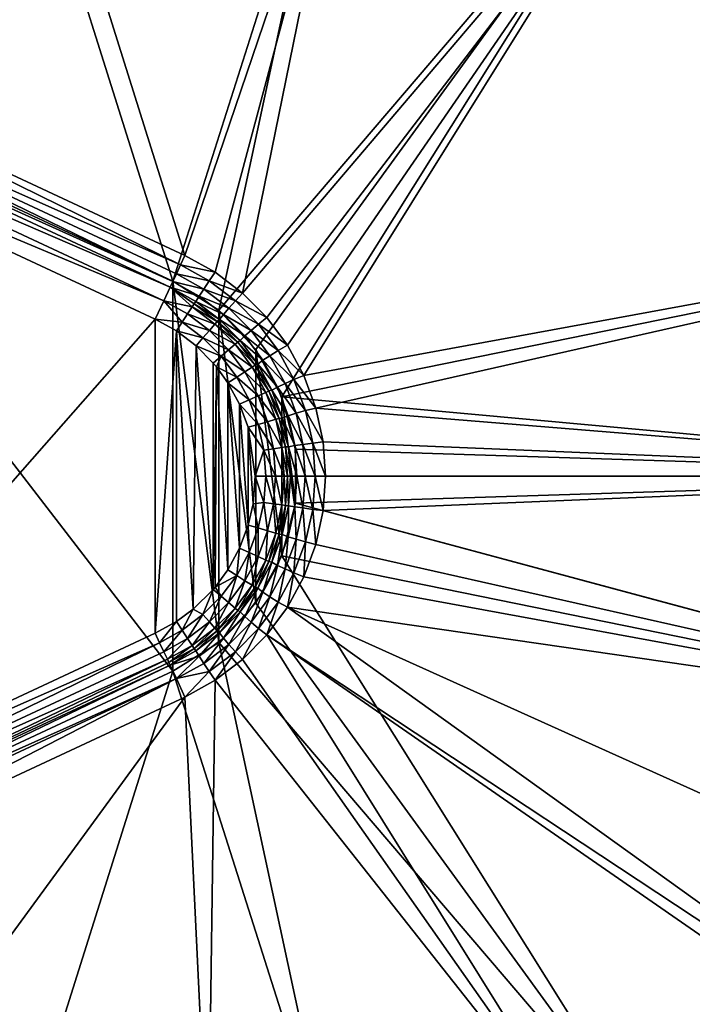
# Model space of a CAD drawing. Header units: metres. Extents: x 0 to 1200, y 0 to 700.
# Tile 24 of 51: x 725 to 890, y 220 to 462. Entities that reach past the tile are written whole.
import ezdxf

# ---------------------------------------------------------------- set-up
doc = ezdxf.new("R2010")
doc.units = ezdxf.units.M

msp = doc.modelspace()

# ---------------------------------------------------------------- linework, layer by layer
at = {"layer": 'None'}
for points in [[(647.041687, 451.826202, -353), (722.073914, 526.022461, -353), (762.398743, 398.034302, -353)], [(727.268433, 525.856018, -350), (650, 458.170349, -350), (765.357117, 404.378479, -350)], [(650, 515.545105, -350), (650, 458.170349, -350), (727.268433, 525.856018, -350)], [(722.073914, 526.022461, -353), (802.055298, 522.684998, -353), (762.398743, 398.034302, -353)], [(805.504578, 522.504639, -350), (727.268433, 525.856018, -350), (765.357117, 404.378479, -350)], [(762.398743, 398.034302, -353), (802.055298, 522.684998, -353), (773.672485, 390.928772, -353)], [(805.504578, 522.504639, -350), (765.357117, 404.378479, -350), (772.788025, 400.24881, -350)], [(779.56073, 395.110382, -350), (805.504578, 522.504639, -350), (772.788025, 400.24881, -350)], [(802.055298, 522.684998, -353), (881.951111, 517.702454, -353), (773.672485, 390.928772, -353)], [(883.657349, 517.578186, -350), (805.504578, 522.504639, -350), (779.56073, 395.110382, -350)], [(773.672485, 390.928772, -353), (881.951111, 517.702454, -353), (782.817383, 381.235718, -353)], [(785.539246, 389.066315, -350), (883.657349, 517.578186, -350), (779.56073, 395.110382, -350)], [(881.951111, 517.702454, -353), (789.255432, 369.567932, -353), (782.817383, 381.235718, -353)], [(883.657349, 517.578186, -350), (785.539246, 389.066315, -350), (790.603516, 382.237976, -350)], [(789.255432, 369.567932, -353), (881.951111, 517.702454, -353), (1001.514954, 412.834167, -353)], [(794.651855, 374.762421, -350), (883.657349, 517.578186, -350), (790.603516, 382.237976, -350)], [(1001.519348, 412.772675, -350), (883.657349, 517.578186, -350), (794.651855, 374.762421, -350)], [(881.951111, 517.702454, -353), (961.695007, 511.078766, -353), (1001.514954, 412.834167, -353)], [(883.657349, 517.578186, -350), (1001.519348, 412.772675, -350), (961.695007, 511.078766, -350)], [(650, 458.170349, -350), (647.886902, 453.638824, -351.339752), (764.263245, 402.032623, -350.34079)], [(765.357117, 404.378479, -350), (650, 458.170349, -350), (764.263245, 402.032623, -350.34079)], [(647.886902, 453.638824, -351.339752), (646.340027, 450.321503, -355), (762.368591, 397.969604, -352.92926)], [(764.263245, 402.032623, -350.34079), (647.886902, 453.638824, -351.339752), (763.243896, 399.84668, -351.339905)], [(647.886902, 453.638824, -351.339752), (762.368591, 397.969604, -352.92926), (763.243896, 399.84668, -351.339905)], [(647.041687, 451.826202, -363), (647.041687, 451.826202, -353), (762.398743, 398.034302, -363)], [(647.041687, 451.826202, -353), (762.398743, 398.034302, -353), (762.398743, 398.034302, -363)], [(647.041687, 248.173798, -363), (647.041687, 451.826202, -363), (762.398743, 301.965698, -363)], [(647.041687, 451.826202, -363), (762.398743, 398.034302, -363), (762.398743, 301.965698, -363)], [(761.697144, 396.529602, -355), (646.340027, 450.321503, -355), (644.793152, 447.004181, -358.660248)], [(646.340027, 450.321503, -355), (761.697144, 396.529602, -355), (762.368591, 397.969604, -352.92926)], [(760.150208, 393.21228, -358.660248), (644.793152, 447.004181, -358.660248), (642.680054, 442.472656, -360)], [(760.150208, 393.21228, -358.660248), (761.697144, 396.529602, -355), (644.793152, 447.004181, -358.660248)], [(758.037109, 388.680756, -360), (760.150208, 393.21228, -358.660248), (642.680054, 442.472656, -360)], [(642.680054, 442.472656, -360), (642.680054, 257.527344, -360), (758.037109, 388.680756, -360)], [(1001.514954, 412.834167, -353), (1002.934387, 350, -353), (789.255432, 369.567932, -353)], [(797.602966, 366.789734, -350), (1001.519348, 412.772675, -350), (794.651855, 374.762421, -350)], [(1002.939575, 350, -350), (1001.519348, 412.772675, -350), (797.602966, 366.789734, -350)], [(772.788025, 400.24881, -350), (765.357117, 404.378479, -350), (764.263245, 402.032623, -350.34079)], [(764.263245, 402.032623, -350.34079), (763.243896, 399.84668, -351.339905), (771.331055, 398.104401, -350.34079)], [(771.331055, 398.104401, -350.34079), (772.788025, 400.24881, -350), (764.263245, 402.032623, -350.34079)], [(779.56073, 395.110382, -350), (772.788025, 400.24881, -350), (771.331055, 398.104401, -350.34079)], [(762.368591, 397.969604, -352.92926), (761.697144, 396.529602, -355), (768.884583, 394.348114, -352.92926)], [(763.243896, 399.84668, -351.339905), (762.368591, 397.969604, -352.92926), (770.014832, 396.083496, -351.339905)], [(762.368591, 397.969604, -352.92926), (768.884583, 394.348114, -352.92926), (770.014832, 396.083496, -351.339905)], [(762.398743, 398.034302, -353), (773.672485, 390.928772, -353), (762.398743, 398.034302, -363)], [(773.672485, 390.928772, -353), (773.672485, 390.928772, -363), (762.398743, 398.034302, -363)], [(762.398743, 301.965698, -363), (762.398743, 398.034302, -363), (773.672485, 309.071228, -363)], [(762.398743, 398.034302, -363), (773.672485, 390.928772, -363), (773.672485, 309.071228, -363)], [(763.243896, 399.84668, -351.339905), (770.014832, 396.083496, -351.339905), (771.331055, 398.104401, -350.34079)], [(771.331055, 398.104401, -350.34079), (770.014832, 396.083496, -351.339905), (777.792603, 393.21817, -350.34079)], [(777.792603, 393.21817, -350.34079), (779.56073, 395.110382, -350), (771.331055, 398.104401, -350.34079)], [(760.150208, 393.21228, -358.660248), (767.149963, 391.68515, -357.071198), (761.697144, 396.529602, -355)], [(761.697144, 396.529602, -355), (768.055298, 392.995789, -355), (768.884583, 394.348114, -352.92926)], [(767.149963, 391.68515, -357.071198), (767.620911, 392.408325, -356.086609), (761.697144, 396.529602, -355)], [(761.697144, 396.529602, -355), (767.620911, 392.408325, -356.086609), (768.055298, 392.995789, -355)], [(770.014832, 396.083496, -351.339905), (768.884583, 394.348114, -352.92926), (776.204895, 391.402527, -351.339905)], [(770.014832, 396.083496, -351.339905), (776.204895, 391.402527, -351.339905), (777.792603, 393.21817, -350.34079)], [(760.150208, 393.21228, -358.660248), (758.037109, 388.680756, -360), (764.703552, 387.928589, -359.659363)], [(764.703552, 387.928589, -359.659363), (766.019714, 389.949615, -358.6604), (760.150208, 393.21228, -358.660248)], [(766.019714, 389.949615, -358.6604), (767.149963, 391.68515, -357.071198), (760.150208, 393.21228, -358.660248)], [(767.620911, 392.408325, -356.086609), (773.850464, 388.599152, -355), (768.055298, 392.995789, -355)], [(768.884583, 394.348114, -352.92926), (768.055298, 392.995789, -355), (774.841492, 389.843414, -352.92926)], [(768.055298, 392.995789, -355), (773.850464, 388.599152, -355), (774.841492, 389.843414, -352.92926)], [(768.884583, 394.348114, -352.92926), (774.841492, 389.843414, -352.92926), (776.204895, 391.402527, -351.339905)], [(777.792603, 393.21817, -350.34079), (776.204895, 391.402527, -351.339905), (783.496033, 387.481598, -350.34079)], [(785.539246, 389.066315, -350), (779.56073, 395.110382, -350), (777.792603, 393.21817, -350.34079)], [(783.496033, 387.481598, -350.34079), (785.539246, 389.066315, -350), (777.792603, 393.21817, -350.34079)], [(772.749084, 387.450897, -357.071198), (767.149963, 391.68515, -357.071198), (766.019714, 389.949615, -358.6604)], [(773.317139, 388.100647, -356.086609), (767.620911, 392.408325, -356.086609), (767.149963, 391.68515, -357.071198)], [(772.749084, 387.450897, -357.071198), (773.317139, 388.100647, -356.086609), (767.149963, 391.68515, -357.071198)], [(773.317139, 388.100647, -356.086609), (773.850464, 388.599152, -355), (767.620911, 392.408325, -356.086609)], [(773.672485, 390.928772, -353), (782.817383, 381.235718, -353), (773.672485, 390.928772, -363)], [(782.817383, 381.235718, -353), (782.817383, 381.235718, -363), (773.672485, 390.928772, -363)], [(773.672485, 309.071228, -363), (773.672485, 390.928772, -363), (782.817383, 318.764282, -363)], [(773.672485, 390.928772, -363), (782.817383, 381.235718, -363), (782.817383, 318.764282, -363)], [(776.204895, 391.402527, -351.339905), (774.841492, 389.843414, -352.92926), (781.668762, 385.906952, -351.339905)], [(776.204895, 391.402527, -351.339905), (781.668762, 385.906952, -351.339905), (783.496033, 387.481598, -350.34079)], [(642.680054, 257.527344, -360), (758.037109, 311.319244, -360), (758.037109, 388.680756, -360)], [(758.037109, 388.680756, -360), (763.292847, 385.762878, -360), (764.703552, 387.928589, -359.659363)], [(758.037109, 388.680756, -360), (758.037109, 311.319244, -360), (763.292847, 385.762878, -360)], [(771.385742, 385.891571, -358.660431), (766.019714, 389.949615, -358.6604), (764.703552, 387.928589, -359.659363)], [(771.385742, 385.891571, -358.660431), (772.749084, 387.450897, -357.071198), (766.019714, 389.949615, -358.6604)], [(778.345276, 383.043243, -356.086548), (773.317139, 388.100647, -356.086609), (772.749084, 387.450897, -357.071198)], [(778.966187, 383.427551, -355), (773.850464, 388.599152, -355), (773.317139, 388.100647, -356.086609)], [(778.345276, 383.043243, -356.086548), (778.966187, 383.427551, -355), (773.317139, 388.100647, -356.086609)], [(774.841492, 389.843414, -352.92926), (773.850464, 388.599152, -355), (780.099609, 384.55481, -352.92926)], [(773.850464, 388.599152, -355), (778.966187, 383.427551, -355), (780.099609, 384.55481, -352.92926)], [(774.841492, 389.843414, -352.92926), (780.099609, 384.55481, -352.92926), (781.668762, 385.906952, -351.339905)], [(790.603516, 382.237976, -350), (785.539246, 389.066315, -350), (783.496033, 387.481598, -350.34079)], [(758.037109, 311.319244, -360), (763.292786, 314.237152, -360), (763.292847, 385.762878, -360)], [(763.292847, 385.762878, -360), (763.292786, 314.237152, -360), (767.419739, 317.294434, -360)], [(764.703552, 387.928589, -359.659363), (763.292847, 385.762878, -360), (769.798157, 384.075745, -359.659393)], [(763.292847, 385.762878, -360), (768.094238, 382.127533, -360), (769.798157, 384.075745, -359.659393)], [(763.292847, 385.762878, -360), (767.419739, 317.294434, -360), (768.094238, 382.127533, -360)], [(769.798157, 384.075745, -359.659393), (771.385742, 385.891571, -358.660431), (764.703552, 387.928589, -359.659363)], [(776.122498, 381.127533, -358.660309), (771.385742, 385.891571, -358.660431), (769.798157, 384.075745, -359.659393)], [(777.691528, 382.479767, -357.071106), (772.749084, 387.450897, -357.071198), (771.385742, 385.891571, -358.660431)], [(776.122498, 381.127533, -358.660309), (777.691528, 382.479767, -357.071106), (771.385742, 385.891571, -358.660431)], [(777.691528, 382.479767, -357.071106), (778.345276, 383.043243, -356.086548), (772.749084, 387.450897, -357.071198)], [(781.668762, 385.906952, -351.339905), (780.099609, 384.55481, -352.92926), (786.302002, 379.683807, -351.339905)], [(783.496033, 387.481598, -350.34079), (781.668762, 385.906952, -351.339905), (788.33252, 380.985565, -350.34079)], [(781.668762, 385.906952, -351.339905), (786.302002, 379.683807, -351.339905), (788.33252, 380.985565, -350.34079)], [(788.33252, 380.985565, -350.34079), (790.603516, 382.237976, -350), (783.496033, 387.481598, -350.34079)], [(769.798157, 384.075745, -359.659393), (768.094238, 382.127533, -360), (774.295349, 379.552856, -359.659302)], [(774.295349, 379.552856, -359.659302), (776.122498, 381.127533, -358.660309), (769.798157, 384.075745, -359.659393)], [(783.299133, 377.584564, -355), (778.966187, 383.427551, -355), (778.345276, 383.043243, -356.086548)], [(780.099609, 384.55481, -352.92926), (778.966187, 383.427551, -355), (784.558411, 378.56601, -352.92926)], [(778.966187, 383.427551, -355), (783.299133, 377.584564, -355), (784.558411, 378.56601, -352.92926)], [(780.099609, 384.55481, -352.92926), (784.558411, 378.56601, -352.92926), (786.302002, 379.683807, -351.339905)], [(767.419739, 317.294434, -360), (772.331177, 322.139069, -360), (768.094238, 382.127533, -360)], [(768.094238, 382.127533, -360), (772.331116, 377.860809, -360), (774.295349, 379.552856, -359.659302)], [(768.094238, 382.127533, -360), (772.331177, 322.139069, -360), (772.331116, 377.860809, -360)], [(780.139282, 375.732849, -358.660156), (776.122498, 381.127533, -358.660309), (774.295349, 379.552856, -359.659302)], [(781.882751, 376.850525, -357.070984), (777.691528, 382.479767, -357.071106), (776.122498, 381.127533, -358.660309)], [(780.139282, 375.732849, -358.660156), (781.882751, 376.850525, -357.070984), (776.122498, 381.127533, -358.660309)], [(782.609192, 377.316223, -356.086487), (778.345276, 383.043243, -356.086548), (777.691528, 382.479767, -357.071106)], [(781.882751, 376.850525, -357.070984), (782.609192, 377.316223, -356.086487), (777.691528, 382.479767, -357.071106)], [(782.609192, 377.316223, -356.086487), (783.299133, 377.584564, -355), (778.345276, 383.043243, -356.086548)], [(782.817383, 381.235718, -353), (789.255432, 369.567932, -353), (782.817383, 381.235718, -363)], [(789.255432, 369.567932, -353), (789.255432, 369.567932, -363), (782.817383, 381.235718, -363)], [(782.817383, 318.764282, -363), (782.817383, 381.235718, -363), (789.255432, 330.432068, -363)], [(782.817383, 381.235718, -363), (789.255432, 369.567932, -363), (789.255432, 330.432068, -363)], [(788.33252, 380.985565, -350.34079), (786.302002, 379.683807, -351.339905), (792.209412, 373.829437, -350.34079)], [(794.651855, 374.762421, -350), (790.603516, 382.237976, -350), (788.33252, 380.985565, -350.34079)], [(792.209412, 373.829437, -350.34079), (794.651855, 374.762421, -350), (788.33252, 380.985565, -350.34079)], [(774.295349, 379.552856, -359.659302), (772.331116, 377.860809, -360), (773.100525, 376.942474, -360)], [(774.295349, 379.552856, -359.659302), (773.100525, 376.942474, -360), (778.108948, 374.431274, -359.65918)], [(778.108948, 374.431274, -359.65918), (780.139282, 375.732849, -358.660156), (774.295349, 379.552856, -359.659302)], [(784.558411, 378.56601, -352.92926), (783.299133, 377.584564, -355), (788.132629, 371.968689, -352.92926)], [(786.302002, 379.683807, -351.339905), (784.558411, 378.56601, -352.92926), (790.016052, 372.828339, -351.339905)], [(784.558411, 378.56601, -352.92926), (788.132629, 371.968689, -352.92926), (790.016052, 372.828339, -351.339905)], [(786.302002, 379.683807, -351.339905), (790.016052, 372.828339, -351.339905), (792.209412, 373.829437, -350.34079)], [(772.331177, 322.139069, -360), (773.100525, 376.942474, -360), (772.331116, 377.860809, -360)], [(772.331177, 322.139069, -360), (772.806091, 322.699768, -360), (773.100525, 376.942474, -360)], [(772.806091, 322.699768, -360), (775.929932, 326.965698, -360), (773.100525, 376.942474, -360)], [(773.100525, 376.942474, -360), (775.929993, 373.034302, -360), (778.108948, 374.431274, -359.65918)], [(773.100525, 376.942474, -360), (775.929932, 326.965698, -360), (775.929993, 373.034302, -360)], [(785.242432, 370.649353, -357.070953), (781.882751, 376.850525, -357.070984), (780.139282, 375.732849, -358.660156)], [(786.027161, 371.007446, -356.086456), (782.609192, 377.316223, -356.086487), (781.882751, 376.850525, -357.070984)], [(785.242432, 370.649353, -357.070953), (786.027161, 371.007446, -356.086456), (781.882751, 376.850525, -357.070984)], [(786.763428, 371.188263, -355), (783.299133, 377.584564, -355), (782.609192, 377.316223, -356.086487)], [(786.027161, 371.007446, -356.086456), (786.763428, 371.188263, -355), (782.609192, 377.316223, -356.086487)], [(783.299133, 377.584564, -355), (786.763428, 371.188263, -355), (788.132629, 371.968689, -352.92926)], [(778.108948, 374.431274, -359.65918), (775.929993, 373.034302, -360), (781.165894, 368.789063, -359.659149)], [(783.359131, 369.789917, -358.660095), (780.139282, 375.732849, -358.660156), (778.108948, 374.431274, -359.65918)], [(781.165894, 368.789063, -359.659149), (783.359131, 369.789917, -358.660095), (778.108948, 374.431274, -359.65918)], [(783.359131, 369.789917, -358.660095), (785.242432, 370.649353, -357.070953), (780.139282, 375.732849, -358.660156)], [(792.209412, 373.829437, -350.34079), (790.016052, 372.828339, -351.339905), (795.057251, 366.167389, -350.34079)], [(797.602966, 366.789734, -350), (794.651855, 374.762421, -350), (792.209412, 373.829437, -350.34079)], [(795.057251, 366.167389, -350.34079), (797.602966, 366.789734, -350), (792.209412, 373.829437, -350.34079)], [(775.929932, 326.965698, -360), (778.825928, 332.278625, -360), (775.929993, 373.034302, -360)], [(775.929993, 373.034302, -360), (778.825989, 367.721405, -360), (781.165894, 368.789063, -359.659149)], [(775.929993, 373.034302, -360), (778.825928, 332.278625, -360), (778.825989, 367.721405, -360)], [(788.537842, 364.252686, -356.086487), (786.027161, 371.007446, -356.086456), (785.242432, 370.649353, -357.070953)], [(789.288452, 364.366241, -355), (786.763428, 371.188263, -355), (786.027161, 371.007446, -356.086456)], [(788.537842, 364.252686, -356.086487), (789.288452, 364.366241, -355), (786.027161, 371.007446, -356.086456)], [(788.132629, 371.968689, -352.92926), (786.763428, 371.188263, -355), (790.758057, 364.904938, -352.92926)], [(786.763428, 371.188263, -355), (789.288452, 364.366241, -355), (790.758057, 364.904938, -352.92926)], [(790.016052, 372.828339, -351.339905), (788.132629, 371.968689, -352.92926), (792.744263, 365.488159, -351.339905)], [(788.132629, 371.968689, -352.92926), (790.758057, 364.904938, -352.92926), (792.744263, 365.488159, -351.339905)], [(790.016052, 372.828339, -351.339905), (792.744263, 365.488159, -351.339905), (795.057251, 366.167389, -350.34079)], [(781.165894, 368.789063, -359.659149), (778.825989, 367.721405, -360), (783.411377, 362.747772, -359.65918)], [(785.724243, 363.426727, -358.660156), (783.359131, 369.789917, -358.660095), (781.165894, 368.789063, -359.659149)], [(783.411377, 362.747772, -359.65918), (785.724243, 363.426727, -358.660156), (781.165894, 368.789063, -359.659149)], [(787.710327, 364.009766, -357.070984), (785.242432, 370.649353, -357.070953), (783.359131, 369.789917, -358.660095)], [(785.724243, 363.426727, -358.660156), (787.710327, 364.009766, -357.070984), (783.359131, 369.789917, -358.660095)], [(787.710327, 364.009766, -357.070984), (788.537842, 364.252686, -356.086487), (785.242432, 370.649353, -357.070953)], [(789.255432, 369.567932, -353), (792.579529, 356.663055, -353), (789.255432, 369.567932, -363)], [(792.579529, 356.663055, -353), (792.579529, 356.663055, -363), (789.255432, 369.567932, -363)], [(1002.934387, 350, -353), (792.579529, 356.663055, -353), (789.255432, 369.567932, -353)], [(789.255432, 330.432068, -363), (789.255432, 369.567932, -363), (792.579529, 343.336945, -363)], [(789.255432, 369.567932, -363), (792.579529, 356.663055, -363), (792.579529, 343.336945, -363)], [(778.825928, 332.278625, -360), (780.945129, 337.958282, -360), (778.825989, 367.721405, -360)], [(778.825989, 367.721405, -360), (780.941101, 362.054993, -360), (783.411377, 362.747772, -359.65918)], [(778.825989, 367.721405, -360), (780.945129, 337.958282, -360), (780.941101, 362.054993, -360)], [(795.057251, 366.167389, -350.34079), (792.744263, 365.488159, -351.339905), (796.8125, 358.167999, -350.34079)], [(799.397705, 358.47998, -350), (797.602966, 366.789734, -350), (795.057251, 366.167389, -350.34079)], [(796.8125, 358.167999, -350.34079), (799.397705, 358.47998, -350), (795.057251, 366.167389, -350.34079)], [(799.397705, 358.47998, -350), (1002.939575, 350, -350), (797.602966, 366.789734, -350)], [(789.231323, 357.077942, -357.071045), (787.710327, 364.009766, -357.070984), (785.724243, 363.426727, -358.660156)], [(790.085266, 357.200653, -356.086517), (788.537842, 364.252686, -356.086487), (787.710327, 364.009766, -357.070984)], [(789.231323, 357.077942, -357.071045), (790.085266, 357.200653, -356.086517), (787.710327, 364.009766, -357.070984)], [(790.824158, 357.256012, -355), (789.288452, 364.366241, -355), (788.537842, 364.252686, -356.086487)], [(790.085266, 357.200653, -356.086517), (790.824158, 357.256012, -355), (788.537842, 364.252686, -356.086487)], [(790.758057, 364.904938, -352.92926), (789.288452, 364.366241, -355), (792.376221, 357.530212, -352.92926)], [(789.288452, 364.366241, -355), (790.824158, 357.256012, -355), (792.376221, 357.530212, -352.92926)], [(792.744263, 365.488159, -351.339905), (790.758057, 364.904938, -352.92926), (794.42572, 357.82486, -351.339905)], [(790.758057, 364.904938, -352.92926), (792.376221, 357.530212, -352.92926), (794.42572, 357.82486, -351.339905)], [(792.744263, 365.488159, -351.339905), (794.42572, 357.82486, -351.339905), (796.8125, 358.167999, -350.34079)], [(783.411377, 362.747772, -359.65918), (780.941101, 362.054993, -360), (784.795288, 356.440399, -359.659241)], [(780.941101, 362.054993, -360), (782.679504, 350.014679, -360), (784.795288, 356.440399, -359.659241)], [(780.945129, 337.958282, -360), (782.13385, 343.19809, -360), (780.941101, 362.054993, -360)], [(780.941101, 362.054993, -360), (782.13385, 343.19809, -360), (782.679504, 350.014679, -360)], [(787.181885, 356.783386, -358.660217), (785.724243, 363.426727, -358.660156), (783.411377, 362.747772, -359.65918)], [(784.795288, 356.440399, -359.659241), (787.181885, 356.783386, -358.660217), (783.411377, 362.747772, -359.65918)], [(787.181885, 356.783386, -358.660217), (789.231323, 357.077942, -357.071045), (785.724243, 363.426727, -358.660156)], [(784.795288, 356.440399, -359.659241), (782.679504, 350.014679, -360), (785.267639, 350, -359.659271)], [(787.679443, 349.999969, -358.660278), (787.181885, 356.783386, -358.660217), (784.795288, 356.440399, -359.659241)], [(785.267639, 350, -359.659271), (787.679443, 349.999969, -358.660278), (784.795288, 356.440399, -359.659241)], [(789.750549, 349.999969, -357.071075), (789.231323, 357.077942, -357.071045), (787.181885, 356.783386, -358.660217)], [(787.679443, 349.999969, -358.660278), (789.750549, 349.999969, -357.071075), (787.181885, 356.783386, -358.660217)], [(790.613525, 349.999969, -356.086517), (790.085266, 357.200653, -356.086517), (789.231323, 357.077942, -357.071045)], [(789.750549, 349.999969, -357.071075), (790.613525, 349.999969, -356.086517), (789.231323, 357.077942, -357.071045)], [(791.339722, 350, -355), (790.824158, 357.256012, -355), (790.085266, 357.200653, -356.086517)], [(790.613525, 349.999969, -356.086517), (791.339722, 350, -355), (790.085266, 357.200653, -356.086517)], [(792.376221, 357.530212, -352.92926), (790.824158, 357.256012, -355), (792.928589, 350, -352.92926)], [(790.824158, 357.256012, -355), (791.339722, 350, -355), (792.928589, 350, -352.92926)], [(794.42572, 357.82486, -351.339905), (792.376221, 357.530212, -352.92926), (794.999756, 350, -351.339905)], [(792.376221, 357.530212, -352.92926), (792.928589, 350, -352.92926), (794.999756, 350, -351.339905)], [(792.579529, 356.663055, -353), (792.579529, 343.336945, -353), (792.579529, 356.663055, -363)], [(792.579529, 343.336945, -353), (792.579529, 343.336945, -363), (792.579529, 356.663055, -363)], [(792.579529, 356.663055, -353), (1002.934387, 350, -353), (792.579529, 343.336945, -353)], [(796.8125, 358.167999, -350.34079), (794.42572, 357.82486, -351.339905), (797.411682, 350, -350.34079)], [(794.42572, 357.82486, -351.339905), (794.999756, 350, -351.339905), (797.411682, 350, -350.34079)], [(800, 350, -350), (799.397705, 358.47998, -350), (796.8125, 358.167999, -350.34079)], [(797.411682, 350, -350.34079), (800, 350, -350), (796.8125, 358.167999, -350.34079)], [(799.397705, 358.47998, -350), (800, 350, -350), (1002.939575, 350, -350)], [(782.13385, 343.19809, -360), (782.679504, 349.999969, -360), (782.679504, 350.014679, -360)], [(782.679504, 349.999969, -360), (782.13385, 343.19809, -360), (784.795227, 343.559601, -359.659241)], [(782.679504, 350.014679, -360), (782.679504, 349.999969, -360), (785.267639, 350, -359.659271)], [(785.267639, 350, -359.659271), (782.679504, 349.999969, -360), (784.795227, 343.559601, -359.659241)], [(784.795227, 343.559601, -359.659241), (787.181824, 343.216583, -358.660248), (785.267639, 350, -359.659271)], [(787.181824, 343.216583, -358.660248), (787.679443, 349.999969, -358.660278), (785.267639, 350, -359.659271)], [(787.181824, 343.216583, -358.660248), (789.231323, 342.922028, -357.071045), (787.679443, 349.999969, -358.660278)], [(789.231323, 342.922028, -357.071045), (789.750549, 349.999969, -357.071075), (787.679443, 349.999969, -358.660278)], [(789.231323, 342.922028, -357.071045), (790.085266, 342.799286, -356.086517), (789.750549, 349.999969, -357.071075)], [(790.085266, 342.799286, -356.086517), (790.613525, 349.999969, -356.086517), (789.750549, 349.999969, -357.071075)], [(790.085266, 342.799286, -356.086517), (790.824097, 342.744019, -355), (790.613525, 349.999969, -356.086517)], [(790.824097, 342.744019, -355), (791.339722, 350, -355), (790.613525, 349.999969, -356.086517)], [(791.339722, 350, -355), (790.824097, 342.744019, -355), (792.376221, 342.469788, -352.92926)], [(792.928589, 350, -352.92926), (791.339722, 350, -355), (792.376221, 342.469788, -352.92926)], [(792.928589, 350, -352.92926), (792.376221, 342.469788, -352.92926), (794.42572, 342.17514, -351.339905)], [(1002.934387, 350, -353), (1001.514954, 287.165833, -353), (792.579529, 343.336945, -353)], [(794.999756, 350, -351.339905), (792.928589, 350, -352.92926), (794.42572, 342.17514, -351.339905)], [(794.999756, 350, -351.339905), (794.42572, 342.17514, -351.339905), (796.8125, 341.832001, -350.34079)], [(797.411682, 350, -350.34079), (794.999756, 350, -351.339905), (796.8125, 341.832001, -350.34079)], [(796.8125, 341.832001, -350.34079), (799.397705, 341.52002, -350), (797.411682, 350, -350.34079)], [(799.397705, 341.52002, -350), (800, 350, -350), (797.411682, 350, -350.34079)], [(800, 350, -350), (799.397705, 341.52002, -350), (1002.939575, 350, -350)], [(1002.939575, 350, -350), (799.397705, 341.52002, -350), (1001.519348, 287.227325, -350)], [(782.13385, 343.19809, -360), (780.945129, 337.958282, -360), (783.411255, 337.252258, -359.65921)], [(784.795227, 343.559601, -359.659241), (782.13385, 343.19809, -360), (783.411255, 337.252258, -359.65921)], [(783.411255, 337.252258, -359.65921), (785.724121, 336.573242, -358.660187), (784.795227, 343.559601, -359.659241)], [(785.724121, 336.573242, -358.660187), (787.181824, 343.216583, -358.660248), (784.795227, 343.559601, -359.659241)], [(785.724121, 336.573242, -358.660187), (787.710266, 335.990204, -357.071014), (787.181824, 343.216583, -358.660248)], [(787.710266, 335.990204, -357.071014), (789.231323, 342.922028, -357.071045), (787.181824, 343.216583, -358.660248)], [(787.710266, 335.990204, -357.071014), (788.537842, 335.747253, -356.086487), (789.231323, 342.922028, -357.071045)], [(788.537842, 335.747253, -356.086487), (790.085266, 342.799286, -356.086517), (789.231323, 342.922028, -357.071045)], [(788.537842, 335.747253, -356.086487), (789.288513, 335.633728, -355), (790.085266, 342.799286, -356.086517)], [(792.579529, 343.336945, -353), (789.255432, 330.432068, -353), (792.579529, 343.336945, -363)], [(789.255432, 330.432068, -353), (789.255432, 330.432068, -363), (792.579529, 343.336945, -363)], [(792.579529, 343.336945, -353), (1001.514954, 287.165833, -353), (789.255432, 330.432068, -353)], [(789.288513, 335.633728, -355), (790.824097, 342.744019, -355), (790.085266, 342.799286, -356.086517)], [(790.824097, 342.744019, -355), (789.288513, 335.633728, -355), (790.758057, 335.095062, -352.92926)], [(792.376221, 342.469788, -352.92926), (790.824097, 342.744019, -355), (790.758057, 335.095062, -352.92926)], [(792.376221, 342.469788, -352.92926), (790.758057, 335.095062, -352.92926), (792.744263, 334.511841, -351.339905)], [(794.42572, 342.17514, -351.339905), (792.376221, 342.469788, -352.92926), (792.744263, 334.511841, -351.339905)], [(794.42572, 342.17514, -351.339905), (792.744263, 334.511841, -351.339905), (795.057251, 333.832611, -350.34079)], [(796.8125, 341.832001, -350.34079), (794.42572, 342.17514, -351.339905), (795.057251, 333.832611, -350.34079)], [(795.057251, 333.832611, -350.34079), (797.602966, 333.210266, -350), (796.8125, 341.832001, -350.34079)], [(797.602966, 333.210266, -350), (799.397705, 341.52002, -350), (796.8125, 341.832001, -350.34079)], [(799.397705, 341.52002, -350), (797.602966, 333.210266, -350), (1001.519348, 287.227325, -350)], [(780.945129, 337.958282, -360), (778.825928, 332.278625, -360), (781.165833, 331.210938, -359.65918)], [(783.411255, 337.252258, -359.65921), (780.945129, 337.958282, -360), (781.165833, 331.210938, -359.65918)], [(781.165833, 331.210938, -359.65918), (783.35907, 330.210083, -358.660126), (783.411255, 337.252258, -359.65921)], [(783.35907, 330.210083, -358.660126), (785.724121, 336.573242, -358.660187), (783.411255, 337.252258, -359.65921)], [(783.35907, 330.210083, -358.660126), (785.242371, 329.350647, -357.070984), (785.724121, 336.573242, -358.660187)], [(785.242371, 329.350647, -357.070984), (787.710266, 335.990204, -357.071014), (785.724121, 336.573242, -358.660187)], [(785.242371, 329.350647, -357.070984), (786.027161, 328.992523, -356.086487), (787.710266, 335.990204, -357.071014)], [(786.027161, 328.992523, -356.086487), (788.537842, 335.747253, -356.086487), (787.710266, 335.990204, -357.071014)], [(786.027161, 328.992523, -356.086487), (786.763367, 328.811768, -355), (788.537842, 335.747253, -356.086487)], [(786.763367, 328.811768, -355), (789.288513, 335.633728, -355), (788.537842, 335.747253, -356.086487)], [(789.288513, 335.633728, -355), (786.763367, 328.811768, -355), (788.132629, 328.031311, -352.92926)], [(790.758057, 335.095062, -352.92926), (789.288513, 335.633728, -355), (788.132629, 328.031311, -352.92926)], [(790.758057, 335.095062, -352.92926), (788.132629, 328.031311, -352.92926), (790.016052, 327.171661, -351.339905)], [(792.744263, 334.511841, -351.339905), (790.758057, 335.095062, -352.92926), (790.016052, 327.171661, -351.339905)], [(778.825928, 332.278625, -360), (775.929932, 326.965698, -360), (778.108948, 325.568726, -359.65918)], [(781.165833, 331.210938, -359.65918), (778.825928, 332.278625, -360), (778.108948, 325.568726, -359.65918)], [(792.744263, 334.511841, -351.339905), (790.016052, 327.171661, -351.339905), (792.209412, 326.170563, -350.34079)], [(795.057251, 333.832611, -350.34079), (792.744263, 334.511841, -351.339905), (792.209412, 326.170563, -350.34079)], [(792.209412, 326.170563, -350.34079), (794.651855, 325.237579, -350), (795.057251, 333.832611, -350.34079)], [(794.651855, 325.237579, -350), (797.602966, 333.210266, -350), (795.057251, 333.832611, -350.34079)], [(1001.519348, 287.227325, -350), (797.602966, 333.210266, -350), (794.651855, 325.237579, -350)], [(778.108948, 325.568726, -359.65918), (780.139282, 324.26712, -358.660156), (781.165833, 331.210938, -359.65918)], [(780.139282, 324.26712, -358.660156), (783.35907, 330.210083, -358.660126), (781.165833, 331.210938, -359.65918)], [(780.139282, 324.26712, -358.660156), (781.882751, 323.149445, -357.070984), (783.35907, 330.210083, -358.660126)], [(781.882751, 323.149445, -357.070984), (785.242371, 329.350647, -357.070984), (783.35907, 330.210083, -358.660126)], [(789.255432, 330.432068, -353), (782.817383, 318.764282, -353), (789.255432, 330.432068, -363)], [(782.817383, 318.764282, -353), (782.817383, 318.764282, -363), (789.255432, 330.432068, -363)], [(789.255432, 330.432068, -353), (881.951111, 182.297546, -353), (782.817383, 318.764282, -353)], [(1001.514954, 287.165833, -353), (881.951111, 182.297546, -353), (789.255432, 330.432068, -353)], [(781.882751, 323.149445, -357.070984), (782.609192, 322.683716, -356.086487), (785.242371, 329.350647, -357.070984)], [(782.609192, 322.683716, -356.086487), (786.027161, 328.992523, -356.086487), (785.242371, 329.350647, -357.070984)], [(782.609192, 322.683716, -356.086487), (783.299133, 322.415436, -355), (786.027161, 328.992523, -356.086487)], [(783.299133, 322.415436, -355), (786.763367, 328.811768, -355), (786.027161, 328.992523, -356.086487)], [(786.763367, 328.811768, -355), (783.299133, 322.415436, -355), (784.558411, 321.43399, -352.92926)], [(788.132629, 328.031311, -352.92926), (786.763367, 328.811768, -355), (784.558411, 321.43399, -352.92926)], [(788.132629, 328.031311, -352.92926), (784.558411, 321.43399, -352.92926), (786.302002, 320.316193, -351.339905)], [(790.016052, 327.171661, -351.339905), (788.132629, 328.031311, -352.92926), (786.302002, 320.316193, -351.339905)], [(778.108948, 325.568726, -359.65918), (775.929932, 326.965698, -360), (772.806091, 322.699768, -360)], [(778.108948, 325.568726, -359.65918), (772.806091, 322.699768, -360), (774.29541, 320.447052, -359.659271)], [(774.29541, 320.447052, -359.659271), (776.122559, 318.872375, -358.660278), (778.108948, 325.568726, -359.65918)], [(776.122559, 318.872375, -358.660278), (780.139282, 324.26712, -358.660156), (778.108948, 325.568726, -359.65918)], [(790.016052, 327.171661, -351.339905), (786.302002, 320.316193, -351.339905), (788.33252, 319.014435, -350.34079)], [(792.209412, 326.170563, -350.34079), (790.016052, 327.171661, -351.339905), (788.33252, 319.014435, -350.34079)], [(788.33252, 319.014435, -350.34079), (790.603516, 317.762024, -350), (792.209412, 326.170563, -350.34079)], [(790.603516, 317.762024, -350), (794.651855, 325.237579, -350), (792.209412, 326.170563, -350.34079)], [(794.651855, 325.237579, -350), (790.603516, 317.762024, -350), (1001.519348, 287.227325, -350)], [(772.806091, 322.699768, -360), (772.331177, 322.139069, -360), (774.29541, 320.447052, -359.659271)], [(776.122559, 318.872375, -358.660278), (777.691528, 317.520172, -357.071075), (780.139282, 324.26712, -358.660156)], [(777.691528, 317.520172, -357.071075), (781.882751, 323.149445, -357.070984), (780.139282, 324.26712, -358.660156)], [(777.691528, 317.520172, -357.071075), (778.345276, 316.956726, -356.086517), (781.882751, 323.149445, -357.070984)], [(778.345276, 316.956726, -356.086517), (782.609192, 322.683716, -356.086487), (781.882751, 323.149445, -357.070984)], [(778.345276, 316.956726, -356.086517), (778.966187, 316.572418, -355), (782.609192, 322.683716, -356.086487)], [(778.966187, 316.572418, -355), (783.299133, 322.415436, -355), (782.609192, 322.683716, -356.086487)], [(772.331177, 322.139069, -360), (767.419739, 317.294434, -360), (769.798279, 315.924072, -359.659332)], [(774.29541, 320.447052, -359.659271), (772.331177, 322.139069, -360), (769.798279, 315.924072, -359.659332)], [(769.798279, 315.924072, -359.659332), (771.385864, 314.108307, -358.66037), (774.29541, 320.447052, -359.659271)], [(771.385864, 314.108307, -358.66037), (776.122559, 318.872375, -358.660278), (774.29541, 320.447052, -359.659271)], [(783.299133, 322.415436, -355), (778.966187, 316.572418, -355), (780.099609, 315.44519, -352.92926)], [(784.558411, 321.43399, -352.92926), (783.299133, 322.415436, -355), (780.099609, 315.44519, -352.92926)], [(784.558411, 321.43399, -352.92926), (780.099609, 315.44519, -352.92926), (781.668762, 314.093048, -351.339905)], [(786.302002, 320.316193, -351.339905), (784.558411, 321.43399, -352.92926), (781.668762, 314.093048, -351.339905)], [(786.302002, 320.316193, -351.339905), (781.668762, 314.093048, -351.339905), (783.496033, 312.518402, -350.34079)], [(788.33252, 319.014435, -350.34079), (786.302002, 320.316193, -351.339905), (783.496033, 312.518402, -350.34079)], [(771.385864, 314.108307, -358.66037), (772.749146, 312.549042, -357.071167), (776.122559, 318.872375, -358.660278)], [(772.749146, 312.549042, -357.071167), (777.691528, 317.520172, -357.071075), (776.122559, 318.872375, -358.660278)], [(782.817383, 318.764282, -353), (773.672485, 309.071228, -353), (782.817383, 318.764282, -363)], [(773.672485, 309.071228, -353), (773.672485, 309.071228, -363), (782.817383, 318.764282, -363)], [(881.951111, 182.297546, -353), (773.672485, 309.071228, -353), (782.817383, 318.764282, -353)], [(783.496033, 312.518402, -350.34079), (785.539246, 310.933685, -350), (788.33252, 319.014435, -350.34079)], [(785.539246, 310.933685, -350), (790.603516, 317.762024, -350), (788.33252, 319.014435, -350.34079)], [(785.539246, 310.933685, -350), (968.407349, 190.13176, -350), (790.603516, 317.762024, -350)], [(968.407349, 190.13176, -350), (997.261536, 224.58313, -350), (790.603516, 317.762024, -350)], [(790.603516, 317.762024, -350), (997.261536, 224.58313, -350), (1001.519348, 287.227325, -350)], [(767.419739, 317.294434, -360), (763.292786, 314.237152, -360), (764.703613, 312.071259, -359.659332)], [(769.798279, 315.924072, -359.659332), (767.419739, 317.294434, -360), (764.703613, 312.071259, -359.659332)], [(764.703613, 312.071259, -359.659332), (766.019775, 310.050293, -358.66037), (769.798279, 315.924072, -359.659332)], [(766.019775, 310.050293, -358.66037), (771.385864, 314.108307, -358.66037), (769.798279, 315.924072, -359.659332)], [(772.749146, 312.549042, -357.071167), (773.3172, 311.899323, -356.086578), (777.691528, 317.520172, -357.071075)], [(773.3172, 311.899323, -356.086578), (778.345276, 316.956726, -356.086517), (777.691528, 317.520172, -357.071075)], [(773.3172, 311.899323, -356.086578), (773.850464, 311.400848, -355), (778.345276, 316.956726, -356.086517)], [(773.850464, 311.400848, -355), (778.966187, 316.572418, -355), (778.345276, 316.956726, -356.086517)], [(778.966187, 316.572418, -355), (773.850464, 311.400848, -355), (774.841492, 310.156586, -352.92926)], [(780.099609, 315.44519, -352.92926), (778.966187, 316.572418, -355), (774.841492, 310.156586, -352.92926)], [(780.099609, 315.44519, -352.92926), (774.841492, 310.156586, -352.92926), (776.204895, 308.597473, -351.339905)], [(781.668762, 314.093048, -351.339905), (780.099609, 315.44519, -352.92926), (776.204895, 308.597473, -351.339905)], [(763.292786, 314.237152, -360), (758.037109, 311.319244, -360), (759.13092, 308.973541, -359.659271)], [(764.703613, 312.071259, -359.659332), (763.292786, 314.237152, -360), (759.13092, 308.973541, -359.659271)], [(766.019775, 310.050293, -358.66037), (767.149963, 308.314819, -357.071167), (771.385864, 314.108307, -358.66037)], [(767.149963, 308.314819, -357.071167), (772.749146, 312.549042, -357.071167), (771.385864, 314.108307, -358.66037)], [(781.668762, 314.093048, -351.339905), (776.204895, 308.597473, -351.339905), (777.792603, 306.78183, -350.34079)], [(783.496033, 312.518402, -350.34079), (781.668762, 314.093048, -351.339905), (777.792603, 306.78183, -350.34079)], [(758.037109, 311.319244, -360), (642.680054, 257.527344, -360), (759.13092, 308.973541, -359.659271)], [(759.13092, 308.973541, -359.659271), (760.150208, 306.78772, -358.660248), (764.703613, 312.071259, -359.659332)], [(760.150208, 306.78772, -358.660248), (766.019775, 310.050293, -358.66037), (764.703613, 312.071259, -359.659332)], [(767.149963, 308.314819, -357.071167), (767.620911, 307.591675, -356.086578), (772.749146, 312.549042, -357.071167)], [(767.620911, 307.591675, -356.086578), (773.3172, 311.899323, -356.086578), (772.749146, 312.549042, -357.071167)], [(767.620911, 307.591675, -356.086578), (768.055359, 307.004181, -355), (773.3172, 311.899323, -356.086578)], [(768.055359, 307.004181, -355), (773.850464, 311.400848, -355), (773.3172, 311.899323, -356.086578)], [(773.850464, 311.400848, -355), (768.055359, 307.004181, -355), (768.884583, 305.651886, -352.92926)], [(774.841492, 310.156586, -352.92926), (773.850464, 311.400848, -355), (768.884583, 305.651886, -352.92926)], [(777.792603, 306.78183, -350.34079), (779.56073, 304.889618, -350), (783.496033, 312.518402, -350.34079)], [(779.56073, 304.889618, -350), (785.539246, 310.933685, -350), (783.496033, 312.518402, -350.34079)], [(785.539246, 310.933685, -350), (779.56073, 304.889618, -350), (866.454041, 181.201675, -350)], [(866.454041, 181.201675, -350), (961.695007, 188.921219, -350), (785.539246, 310.933685, -350)], [(961.695007, 188.921219, -350), (968.407349, 190.13176, -350), (785.539246, 310.933685, -350)], [(642.680054, 257.527344, -360), (644.793152, 252.995804, -358.660248), (759.13092, 308.973541, -359.659271)], [(759.13092, 308.973541, -359.659271), (644.793152, 252.995804, -358.660248), (760.150208, 306.78772, -358.660248)], [(760.150208, 306.78772, -358.660248), (761.025513, 304.910675, -357.071075), (766.019775, 310.050293, -358.66037)], [(761.025513, 304.910675, -357.071075), (767.149963, 308.314819, -357.071167), (766.019775, 310.050293, -358.66037)], [(761.025513, 304.910675, -357.071075), (761.390015, 304.129028, -356.087616), (767.149963, 308.314819, -357.071167)], [(761.390015, 304.129028, -356.087616), (767.620911, 307.591675, -356.086578), (767.149963, 308.314819, -357.071167)], [(773.672485, 309.071228, -353), (762.398743, 301.965698, -353), (773.672485, 309.071228, -363)], [(762.398743, 301.965698, -353), (762.398743, 301.965698, -363), (773.672485, 309.071228, -363)], [(802.055298, 177.314972, -353), (762.398743, 301.965698, -353), (773.672485, 309.071228, -353)], [(774.841492, 310.156586, -352.92926), (768.884583, 305.651886, -352.92926), (770.014832, 303.916504, -351.339905)], [(776.204895, 308.597473, -351.339905), (774.841492, 310.156586, -352.92926), (770.014832, 303.916504, -351.339905)], [(776.204895, 308.597473, -351.339905), (770.014832, 303.916504, -351.339905), (771.331055, 301.895599, -350.34079)], [(777.792603, 306.78183, -350.34079), (776.204895, 308.597473, -351.339905), (771.331055, 301.895599, -350.34079)], [(881.951111, 182.297546, -353), (802.055298, 177.314972, -353), (773.672485, 309.071228, -353)], [(644.793152, 252.995804, -358.660248), (761.025513, 304.910675, -357.071075), (760.150208, 306.78772, -358.660248)], [(761.390015, 304.129028, -356.087616), (761.697144, 303.470398, -355), (767.620911, 307.591675, -356.086578)], [(761.697144, 303.470398, -355), (768.055359, 307.004181, -355), (767.620911, 307.591675, -356.086578)], [(768.884583, 305.651886, -352.92926), (768.055359, 307.004181, -355), (761.697144, 303.470398, -355)], [(763.244019, 300.153076, -351.339752), (768.884583, 305.651886, -352.92926), (761.697144, 303.470398, -355)], [(770.014832, 303.916504, -351.339905), (768.884583, 305.651886, -352.92926), (763.244019, 300.153076, -351.339752)], [(771.331055, 301.895599, -350.34079), (772.788025, 299.75119, -350), (777.792603, 306.78183, -350.34079)], [(772.788025, 299.75119, -350), (779.56073, 304.889618, -350), (777.792603, 306.78183, -350.34079)], [(644.793152, 252.995804, -358.660248), (646.340027, 249.678497, -355), (761.025513, 304.910675, -357.071075)], [(646.340027, 249.678497, -355), (761.390015, 304.129028, -356.087616), (761.025513, 304.910675, -357.071075)], [(646.340027, 249.678497, -355), (761.697144, 303.470398, -355), (761.390015, 304.129028, -356.087616)], [(647.011597, 248.238251, -352.928986), (761.697144, 303.470398, -355), (646.340027, 249.678497, -355)], [(763.244019, 300.153076, -351.339752), (761.697144, 303.470398, -355), (647.011597, 248.238251, -352.928986)], [(771.331055, 301.895599, -350.34079), (770.014832, 303.916504, -351.339905), (763.244019, 300.153076, -351.339752)], [(779.56073, 304.889618, -350), (772.788025, 299.75119, -350), (866.454041, 181.201675, -350)], [(722.073914, 173.977524, -353), (647.041687, 248.173798, -353), (762.398743, 301.965698, -353)], [(647.041687, 248.173798, -353), (647.041687, 248.173798, -363), (762.398743, 301.965698, -353)], [(647.041687, 248.173798, -363), (762.398743, 301.965698, -363), (762.398743, 301.965698, -353)], [(802.055298, 177.314972, -353), (722.073914, 173.977524, -353), (762.398743, 301.965698, -353)], [(763.244019, 300.153076, -351.339752), (765.357117, 295.621521, -350), (771.331055, 301.895599, -350.34079)], [(765.357117, 295.621521, -350), (772.788025, 299.75119, -350), (771.331055, 301.895599, -350.34079)], [(647.886902, 246.361221, -351.339783), (763.244019, 300.153076, -351.339752), (647.011597, 248.238251, -352.928986)], [(763.244019, 300.153076, -351.339752), (647.886902, 246.361221, -351.339783), (650, 241.829636, -350)], [(765.357117, 295.621521, -350), (763.244019, 300.153076, -351.339752), (650, 241.829636, -350)], [(772.788025, 299.75119, -350), (765.357117, 295.621521, -350), (771.052124, 175.825012, -350)], [(866.454041, 181.201675, -350), (772.788025, 299.75119, -350), (771.052124, 175.825012, -350)], [(765.357117, 295.621521, -350), (650, 241.829636, -350), (675.546875, 172.794464, -350)], [(771.052124, 175.825012, -350), (765.357117, 295.621521, -350), (675.546875, 172.794464, -350)], [(881.951111, 182.297546, -353), (1001.514954, 287.165833, -353), (961.695007, 188.921219, -353)]]:
    msp.add_3dface(points, dxfattribs=at)

doc.saveas('drawing.dxf')
